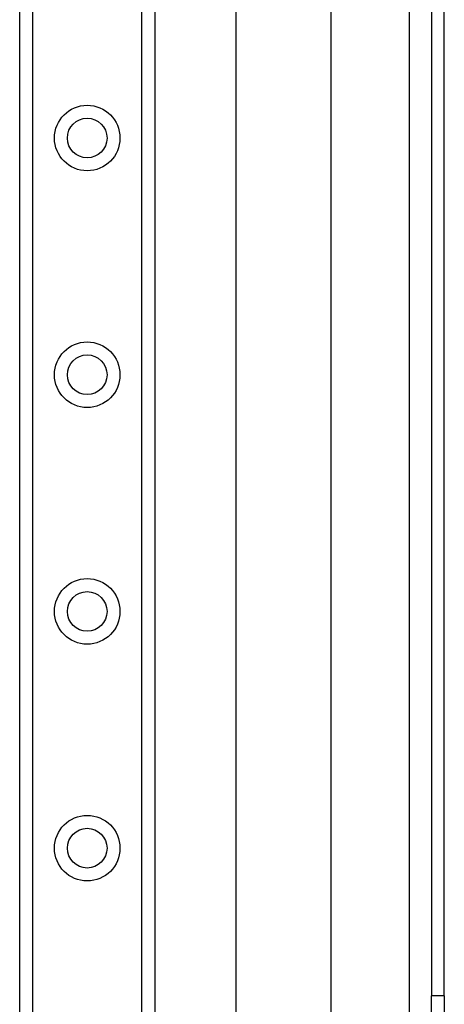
# Model space of a CAD drawing. Header units: inches. Extents: x 3.3 to 80.3, y 4.6 to 43.1.
# Tile 31 of 80: x 17.4 to 19.2, y 18.8 to 22.9. Entities that reach past the tile are written whole.
import ezdxf

# ---------------------------------------------------------------- set-up
doc = ezdxf.new("R2010")
doc.units = ezdxf.units.IN
doc.header["$MEASUREMENT"] = 0
doc.layers.add('Visible Edges(ANSI)', color=7, linetype='Continuous', lineweight=25)
doc.layers.add('Visible Tangent Edges(ANSI)', color=7, linetype='Continuous', lineweight=25)

msp = doc.modelspace()

# ---------------------------------------------------------------- linework, layer by layer
at = {"layer": 'Visible Edges(ANSI)'}
for p, q in [((17.4051, 14.1755), (17.4051, 31.5613)), ((17.9671, 31.5613), (17.9671, 14.1755)), ((18.306, 17.6518), (18.306, 28.0849)), ((18.6997, 27.2699), (18.6997, 18.4669)), ((19.1191, 26.9269), (19.1191, 18.8099)), ((19.1721, 18.8099), (19.1721, 26.9269)), ((19.1191, 18.4979), (19.1191, 18.8099)), ((19.1721, 18.8099), (19.1721, 18.4979))]:
    msp.add_line(p, q, dxfattribs=at)
for centre in [(17.6861, 22.3763), (17.6861, 21.392), (17.6861, 20.4078), (17.6861, 19.4235)]:
    msp.add_circle(centre, 0.0825, dxfattribs=at)
at = {"layer": 'Visible Tangent Edges(ANSI)'}
for p, q in [((17.459, 31.5613), (17.459, 14.1755)), ((17.9133, 14.1755), (17.9133, 31.5613)), ((19.0261, 26.9982), (19.0261, 18.7385)), ((19.1721, 18.8099), (19.1191, 18.8099))]:
    msp.add_line(p, q, dxfattribs=at)
for centre in [(17.6861, 22.3763), (17.6861, 21.392), (17.6861, 20.4078), (17.6861, 19.4235)]:
    msp.add_circle(centre, 0.1363, dxfattribs=at)

doc.saveas('drawing.dxf')
